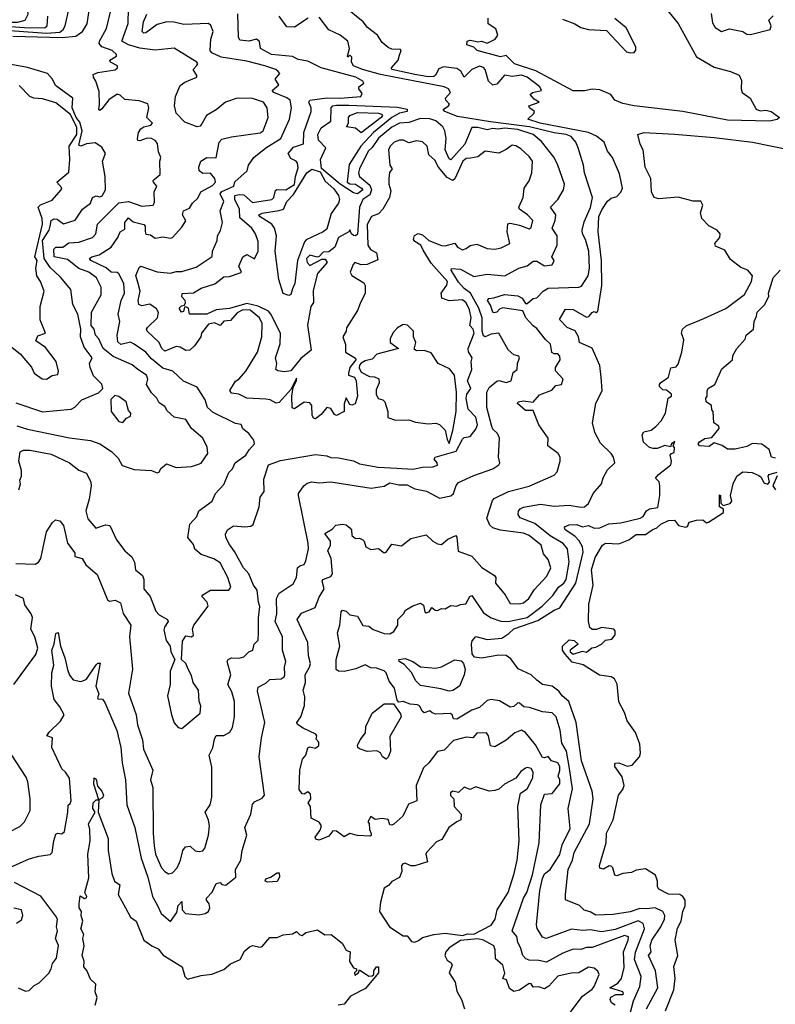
# Model space of a CAD drawing. Extents: x 1995148 to 2088947, y 769131 to 906009.
# Tile 58 of 256: x 2025415 to 2029375, y 780669 to 785827. Entities that reach past the tile are written whole.
import ezdxf

# ---------------------------------------------------------------- set-up
doc = ezdxf.new("R2010")
doc.units = 0

msp = doc.modelspace()

# ---------------------------------------------------------------- linework, layer by layer
at = {"layer": '0CON05XD'}
for points in [[(2025285, 785813.6), (2025405, 785814.1), (2025444.2, 785825), (2025458.9, 785855), (2025448.1, 785955), (2025387.8, 785995), (2025255, 786036.3), (2025215.2, 786035.2), (2025105, 786015.3), (2025048.6, 785931.4), (2025014.2, 785905.8), (2024995, 785881.4), (2024955, 785870), (2024923.9, 785873.9), (2024904.6, 785884.6), (2024885, 785912.5), (2024875, 785910.8), (2024865, 785896.2), (2024859.5, 785865), (2024865, 785850.5), (2024885, 785843.4), (2024955, 785847.5), (2025050.3, 785830.3), (2025285, 785813.6)], [(2028715, 785991.1), (2028865, 785806.1), (2028962.6, 785632.6), (2029025, 785594.7), (2029055, 785577.4), (2029140.8, 785555), (2029185.9, 785535.9), (2029197.8, 785507.8), (2029195.5, 785465), (2029201.1, 785445), (2029242.5, 785415), (2029275, 785357.5), (2029295, 785349.2), (2029325, 785352.5), (2029352.5, 785345), (2029397.5, 785315), (2029385, 785303.8), (2029345, 785296)], [(2025122, 785788), (2025554.6, 785755.4), (2025625, 785762), (2025642.5, 785775), (2025653.3, 785795), (2025675.4, 785895)], [(2025378.8, 785741.2), (2025636.9, 785733.1), (2025708.8, 785741.2), (2025744.4, 785765), (2025768.5, 785805), (2025779.5, 785875)], [(2025399.8, 783699.8), (2025455, 783682.2), (2025675, 783637.1), (2025785, 783622), (2025835, 783605.8), (2025896.7, 783565), (2025930.5, 783530.5), (2025951.2, 783491.2), (2026015, 783471.2), (2026105, 783466.2), (2026135, 783453.8), (2026145, 783457.5), (2026154.3, 783475.7), (2026185, 783500), (2026235, 783481.4), (2026315, 783486.2), (2026351.7, 783498.3), (2026365.9, 783504.1), (2026401.2, 783555), (2026397.3, 783587.3), (2026373.8, 783635), (2026315.6, 783685.6), (2026285, 783733.3), (2026224.4, 783744.4), (2026187.3, 783777.3), (2026175, 783800), (2026145, 783820), (2026133.8, 783843.8), (2026105, 783871.5), (2026079.2, 783915), (2026086.2, 783943.8), (2026080, 783965), (2026034.3, 783994.3), (2026005, 784018.9), (2025905, 784062.6), (2025851.9, 784105), (2025830, 784155), (2025812.9, 784175), (2025805.8, 784205), (2025790, 784225), (2025790.8, 784295), (2025842.5, 784385), (2025841.4, 784425), (2025817.3, 784475), (2025776.9, 784505), (2025725, 784522.9), (2025665, 784571.3), (2025596.2, 784585), (2025593.1, 784625), (2025605, 784635.4), (2025640, 784635), (2025672.8, 784657.2), (2025725, 784660.8), (2025795.8, 784685), (2025813.1, 784705), (2025822.1, 784755), (2025935, 784867.1), (2025985, 784874.6), (2026055, 784849.6), (2026114.4, 784855.6), (2026121.2, 784868.8), (2026119.6, 784925), (2026134, 784955), (2026116.7, 784975), (2026114, 784985), (2026119.7, 784990.3), (2026150.6, 785015), (2026148.5, 785085), (2026154.6, 785105), (2026141.8, 785135), (2026137.8, 785177.8), (2026125, 785194.4), (2026105, 785204.5), (2026083.6, 785206.4), (2026045, 785192), (2026034, 785194), (2026032, 785202), (2026037.1, 785235), (2026049.2, 785255), (2026065, 785265.6), (2026102.5, 785275), (2026110, 785285), (2026081.4, 785315), (2026091.9, 785365), (2026085.8, 785385.8), (2026041.7, 785401.7), (2025965, 785408.8), (2025940.9, 785430.9), (2025925, 785435.7), (2025882.4, 785407.6), (2025845, 785359.2), (2025835, 785350.8), (2025828.8, 785355), (2025833.6, 785385), (2025830.7, 785450.7), (2025814.2, 785505), (2025800.8, 785525), (2025800, 785540), (2025825, 785550.6), (2025915, 785564.2), (2025927.5, 785575), (2025927.5, 785585), (2025890, 785605), (2025887.5, 785615), (2025922.5, 785635), (2025922.5, 785645), (2025898.8, 785665), (2025844.6, 785684.6), (2025831.9, 785701.9), (2025833.1, 785715), (2025870.2, 785779.8), (2025892.2, 785875)], [(2026073.2, 784716.8), (2026075, 784703.3), (2026099.5, 784699.5), (2026125, 784682), (2026165, 784690), (2026205, 784682.5), (2026215, 784686.2), (2026265, 784740), (2026285, 784772.5), (2026268.1, 784805), (2026273.1, 784825), (2026305, 784838.8), (2026319.6, 784865), (2026348.9, 784891.1), (2026364.2, 784925.8), (2026425, 784958), (2026440.8, 784975), (2026438.2, 784995), (2026415, 785022.9), (2026375, 785021.2), (2026355.8, 785035.8), (2026353.3, 785055), (2026363.6, 785086.4), (2026395, 785105.5), (2026445, 785102.5), (2026459.3, 785185), (2026475, 785200), (2026525, 785213.2), (2026675, 785233.9), (2026690.5, 785245), (2026717.5, 785315), (2026711.9, 785365), (2026692.5, 785395), (2026635, 785413.1), (2026555, 785415.7), (2026492.5, 785395), (2026443.8, 785355), (2026393.8, 785325), (2026371.2, 785285), (2026361.2, 785268.8), (2026345, 785266), (2026280.3, 785290.3), (2026235, 785337.5), (2026225.6, 785375), (2026231.2, 785425), (2026255, 785482.5), (2026280, 785500), (2026343.3, 785525), (2026343.3, 785535), (2026323.3, 785565), (2026343.6, 785586.4), (2026347.5, 785595), (2026343.3, 785605), (2026225, 785677.5), (2026125, 785666.9), (2026045, 785676.7), (2025985.6, 785695), (2025950, 785715), (2025982.8, 785807.2), (2025984.4, 785885)], [(2027391.7, 783478.3), (2027475, 783471.6), (2027525, 783482.1), (2027580, 783485), (2027605, 783493.3), (2027603.3, 783505), (2027587.5, 783525), (2027592.5, 783535), (2027702.7, 783567.3), (2027735, 783630), (2027745, 783638.8), (2027775, 783643.3), (2027805, 783681.2), (2027813.5, 783705), (2027805.5, 783745), (2027765, 783787.5), (2027754.8, 783845), (2027757.3, 783865), (2027779.5, 783895), (2027762.5, 783935), (2027784.7, 783995), (2027780.5, 784035), (2027785.8, 784055.8), (2027767.3, 784087.3), (2027766, 784105), (2027796.1, 784185), (2027790.7, 784205), (2027773.1, 784225), (2027780.8, 784265), (2027772.9, 784307.1), (2027755, 784343.3), (2027735, 784359.1), (2027665, 784354), (2027627.7, 784367.7), (2027623.1, 784395), (2027653.4, 784436.6), (2027656.7, 784455), (2027571.9, 784551.9), (2027529.7, 784620.3), (2027516.2, 784646.2), (2027485, 784664.4), (2027479.5, 784675), (2027483.8, 784696.2), (2027502.4, 784707.6), (2027525, 784700), (2027559.5, 784669.5), (2027625, 784643.6), (2027645, 784641.9), (2027695, 784655.6), (2027710, 784635), (2027735, 784621.8), (2027755, 784627.7), (2027775.3, 784644.7), (2027810.9, 784650.9), (2027865, 784628), (2027904.5, 784624.5), (2027938.3, 784631.7), (2027984.2, 784655), (2027970, 784715), (2027973.1, 784756.9), (2027985, 784760.8), (2028035, 784750.8), (2028085, 784730.8), (2028095, 784738.8), (2028104, 784775), (2028075.8, 784805), (2028033.9, 784833.9), (2028030.5, 784845), (2028053.2, 784895), (2028058.9, 784945), (2028085, 784982), (2028099.1, 785025), (2028102.2, 785085), (2028085, 785109.2), (2028040.6, 785150.6), (2028015, 785166), (2027995, 785170), (2027965, 785146), (2027925, 785127.1), (2027855, 785138), (2027815, 785108.1), (2027777.7, 785102.2), (2027755, 785099), (2027737.1, 785085), (2027695, 784993.3), (2027685, 784984), (2027655, 784999.6), (2027609.8, 785055), (2027591.2, 785091.2), (2027559.4, 785119.4), (2027550.6, 785165), (2027526.6, 785186.6), (2027495, 785192.2), (2027455, 785182), (2027425.4, 785195.4), (2027405, 785195.3), (2027377.5, 785185), (2027355.7, 785165), (2027347.5, 785145), (2027353.8, 785063.8), (2027367.5, 785045), (2027353.6, 785026.4), (2027348.6, 784995), (2027349.4, 784965), (2027359.4, 784929.4), (2027353.6, 784895), (2027317.5, 784835), (2027295, 784810), (2027258.8, 784795), (2027236.3, 784753.7), (2027240, 784645), (2027253.2, 784623.2), (2027284, 784605), (2027291.7, 784568.3), (2027235.7, 784544.3), (2027205, 784542.5), (2027170.8, 784555), (2027161.6, 784545), (2027147.5, 784505), (2027155, 784487.1), (2027217.5, 784447.5), (2027224.5, 784434.5), (2027224.6, 784395), (2027199.4, 784340.6), (2027185, 784304.2), (2027127.5, 784212.5), (2027126, 784195), (2027108.8, 784165), (2027123.1, 784125), (2027122, 784085), (2027174.6, 784054.6), (2027175.7, 784045), (2027145.3, 784005), (2027137.3, 783975), (2027138.8, 783965), (2027169.7, 783955), (2027179, 783935), (2027185.6, 783854.4), (2027172.2, 783815), (2027155, 783807.3), (2027145, 783811.4), (2027125, 783846.7), (2027115.7, 783815), (2027115.6, 783774.4), (2027075, 783754.3), (2027065, 783758.9), (2027045, 783789.5), (2027025, 783795.6), (2026995, 783758.1), (2026965, 783736.2), (2026955, 783738.8), (2026948.1, 783755), (2026945.4, 783805), (2026935, 783819.1), (2026905, 783823.1), (2026855, 783788), (2026843.3, 783793.3), (2026841.5, 783855), (2026848.8, 783901.2), (2026866.2, 783935), (2026865, 783948.8), (2026838.3, 783891.7), (2026775, 783820.8), (2026758.8, 783818.8), (2026727.5, 783835), (2026705, 783838.6), (2026605, 783844.5), (2026563.3, 783865), (2026525, 783870), (2026516.6, 783885), (2026545, 783933.1), (2026565, 783945.8), (2026600, 783985), (2026661.9, 784085), (2026684.3, 784165.7), (2026685.4, 784235), (2026671.5, 784265), (2026623.5, 784305), (2026585, 784306.6), (2026555, 784290.4), (2026519.7, 784250.3), (2026485, 784247.1), (2026465, 784225.4), (2026435, 784239.7), (2026405, 784231.7), (2026367.5, 784185), (2026363.3, 784165), (2026331.1, 784118.9), (2026306.7, 784095), (2026285, 784094.4), (2026255, 784112.2), (2026235.6, 784114.4), (2026175, 784090.4), (2026158.9, 784105), (2026146.3, 784136.3), (2026082, 784195), (2026078.8, 784205), (2026083.8, 784215), (2026137.5, 784265), (2026142.4, 784292.4), (2026131.5, 784311.5), (2026097.1, 784337.1), (2026055, 784327.9), (2026038.6, 784335), (2026035.5, 784355), (2026045.5, 784405), (2026035.4, 784445.4), (2026023.1, 784486.9), (2026041.2, 784528.8), (2026050, 784535), (2026135, 784505.5), (2026205, 784499.2), (2026235, 784508.2), (2026265, 784506.9), (2026339.7, 784530.3), (2026423.6, 784586.4), (2026426, 784615), (2026450.5, 784669.5), (2026452, 784695), (2026467.3, 784722.7), (2026477.5, 784765), (2026464.6, 784825), (2026484.5, 784875), (2026466.2, 784915), (2026475, 784926.4), (2026537.5, 784955), (2026542.9, 784977.1), (2026607.5, 785035), (2026614, 785065), (2026641.5, 785105), (2026705, 785155.4), (2026783.5, 785205), (2026829.1, 785305), (2026840, 785365), (2026831.9, 785405), (2026815, 785418.2), (2026746.7, 785445), (2026737.5, 785455), (2026772.5, 785485), (2026753.3, 785515), (2026777.5, 785545), (2026770, 785555), (2026756.7, 785565), (2026698.8, 785585), (2026605, 785608.6), (2026471.1, 785631.1), (2026422.4, 785652.4), (2026413.6, 785665), (2026415.7, 785724.3), (2026428.1, 785765), (2026416.4, 785796.4), (2026405, 785806), (2026275, 785801.4), (2026224.5, 785814.5), (2026185.4, 785815.4), (2026135, 785800.8), (2026075, 785758.1), (2026065, 785756), (2026056, 785765), (2026064.2, 785815), (2026080.8, 785855)], [(2027776.5, 784395), (2027745, 784418.4), (2027715, 784451.8), (2027676, 784515), (2027677, 784523), (2027725, 784519.6), (2027795, 784481.2), (2027865, 784494.1), (2027957.5, 784485), (2028030, 784525), (2028075, 784538.1), (2028105, 784561.4), (2028125, 784562), (2028165, 784537.5), (2028205, 784542), (2028216.7, 784565), (2028203.3, 784585), (2028232, 784645), (2028231.5, 784695), (2028205.7, 784735), (2028221.4, 784775), (2028223.8, 784805), (2028196.7, 784845), (2028235.5, 784884.5), (2028264.3, 784935.7), (2028270, 784965), (2028235.6, 785065), (2028215.5, 785105.5), (2028148.9, 785188.9), (2028105, 785225.3), (2028025, 785251), (2027955, 785257.6), (2027923.2, 785253.2), (2027895, 785256.5), (2027865, 785250), (2027815, 785262.2), (2027785, 785261.1), (2027747.9, 785175), (2027675, 785093.3), (2027665, 785098), (2027644.5, 785145), (2027650, 785205), (2027643.3, 785245), (2027633.1, 785265), (2027596.4, 785296.3), (2027565, 785307.2), (2027515, 785309.1), (2027455, 785288.2), (2027405, 785285.4), (2027365, 785263.8), (2027295, 785206.2), (2027262.4, 785157.6), (2027241.4, 785138.6), (2027194.8, 785045.2), (2027190.8, 785025), (2027195.8, 785005.8), (2027249.4, 784959.4), (2027258.7, 784935), (2027250.3, 784909.7), (2027213, 784885), (2027195.2, 784845), (2027185, 784704), (2027175, 784693.8), (2027165, 784696.7), (2027153.3, 784705), (2027145, 784726.7), (2027140, 784715), (2027086, 784685), (2027065.8, 784635), (2027035, 784610), (2027005, 784608.8), (2026985, 784586.7), (2026975, 784583.3), (2026935, 784593.3), (2026918.7, 784575), (2026920.7, 784555), (2026935, 784538.6), (2026998.3, 784571.7), (2027015, 784572.5), (2027026.7, 784555), (2026975, 784496.7), (2026952, 784408), (2026954, 784345), (2026940.8, 784325), (2026923.6, 784226.4), (2026943.1, 784095), (2026888.1, 784051.9), (2026835, 783987.8), (2026802.1, 783982.1), (2026767.5, 783987.5), (2026756.7, 783995), (2026762.1, 784025), (2026755.4, 784055), (2026780.7, 784129.3), (2026781.6, 784185), (2026731.8, 784285), (2026719.2, 784299.2), (2026665, 784325.3), (2026605, 784339.7), (2026515, 784313.3), (2026445, 784307.3), (2026395.4, 784284.6), (2026304.1, 784284.1), (2026298.8, 784315), (2026285, 784323.3), (2026278.3, 784321.7), (2026272.5, 784297.5), (2026262.5, 784295), (2026251.2, 784315), (2026262, 784328), (2026279.3, 784330.7), (2026283.8, 784345), (2026282, 784355), (2026264.2, 784374.2), (2026267, 784393), (2026325, 784396.5), (2026365, 784420), (2026436.9, 784443.1), (2026485, 784480.5), (2026515, 784481.3), (2026569.5, 784500.5), (2026576.7, 784505), (2026562.5, 784535), (2026584.8, 784585.2), (2026606, 784596), (2026645.6, 784574.4), (2026664.2, 784615), (2026664.3, 784665), (2026651.1, 784705), (2026631.4, 784735), (2026568.2, 784788.2), (2026567.3, 784835), (2026541.4, 784885), (2026542.5, 784905), (2026565, 784911.1), (2026588.6, 784908.6), (2026635, 784869), (2026735.4, 784884.6), (2026746.4, 784895), (2026755, 784931.2), (2026762.1, 784937.9), (2026810, 784935), (2026855, 784962.9), (2026859.5, 785005), (2026875, 785050), (2026870.8, 785075), (2026863.8, 785085), (2026835, 785100), (2026821.2, 785125), (2026850.5, 785159.5), (2026903, 785177), (2026903.8, 785235), (2026942.5, 785345), (2026942.5, 785365), (2026930, 785395), (2026935.4, 785404.6), (2027025, 785417), (2027095, 785415.3), (2027202.5, 785425), (2027209.3, 785439.3), (2027192.5, 785465), (2027192.5, 785475), (2027217.5, 785495), (2027213.3, 785505), (2027176.2, 785525), (2026995.3, 785575.3), (2026925, 785609.2), (2026875, 785618.1), (2026845, 785634.3), (2026735, 785644.3), (2026676.7, 785675), (2026671.7, 785711.7), (2026655, 785723.8), (2026615, 785714.3), (2026569.3, 785719.3), (2026561.2, 785735), (2026557.6, 785857.6)], [(2027073.1, 782443.1), (2027073.1, 782475), (2027092.1, 782545), (2027079.6, 782615), (2027092.2, 782655), (2027100, 782725), (2027106.9, 782733.1), (2027125, 782728.9), (2027145, 782710), (2027185, 782702.5), (2027213.6, 782653.6), (2027245, 782650.8), (2027266.7, 782633.3), (2027325, 782610.8), (2027355, 782610), (2027375, 782622.5), (2027396.7, 782655), (2027396.7, 782685), (2027426.2, 782713.8), (2027436.1, 782733.9), (2027475, 782756.7), (2027515, 782770), (2027530.7, 782760.7), (2027537.5, 782725), (2027545, 782720), (2027560, 782725), (2027575, 782747.5), (2027593, 782733), (2027605, 782732.5), (2027625, 782742.5), (2027645, 782741.2), (2027675, 782758.6), (2027705, 782754.2), (2027725, 782764), (2027753.2, 782766.8), (2027774.5, 782805), (2027785, 782810.6), (2027845, 782720), (2027885, 782694.4), (2027937, 782677), (2027975, 782674.2), (2028073.8, 782695), (2028152.9, 782755), (2028208.8, 782811.2), (2028238.2, 782855), (2028266.4, 782875), (2028278.4, 782895), (2028294.6, 782984.6), (2028285.5, 783055), (2028262.9, 783082.9), (2028195, 783123.2), (2028115, 783187.2), (2028037, 783217), (2028028, 783235), (2028028.3, 783251.7), (2028038, 783265), (2028055, 783272.5), (2028145, 783288.4), (2028215, 783279.1), (2028295, 783283.6), (2028355, 783272.5), (2028375, 783275.6), (2028396.6, 783293.4), (2028421.1, 783345), (2028464.6, 783395.4), (2028472.5, 783427.5), (2028495, 783469.2), (2028533.3, 783505), (2028526.2, 783535), (2028514.2, 783555), (2028458.3, 783608.3), (2028428.8, 783665), (2028417.5, 783715), (2028433.7, 783816.3), (2028468.2, 783885), (2028462.9, 783955), (2028456, 784015), (2028415, 784106.7), (2028348, 784135), (2028343.5, 784165), (2028326.6, 784196.6), (2028284.7, 784214.7), (2028244.1, 784255.9), (2028275, 784310.8), (2028315, 784308.9), (2028385, 784268.6), (2028397.8, 784272.2), (2028415, 784293.3), (2028425, 784297.5), (2028436.4, 784293.6), (2028445, 784300), (2028466.4, 784435), (2028464.2, 784565), (2028446.8, 784715), (2028450.2, 784795), (2028465, 784831.1), (2028495, 784875.7), (2028515, 784892), (2028545, 784900), (2028566.1, 784923.9), (2028573.8, 784945), (2028558.8, 785018.8), (2028521.2, 785105), (2028495, 785137.5), (2028478, 785185), (2028437.4, 785217.4), (2028395.7, 785235), (2028142, 785285), (2028077.5, 785305), (2028110, 785335), (2028112.5, 785345), (2028086.7, 785365), (2028083.3, 785375), (2028136.7, 785395), (2028110.8, 785410.8), (2028090, 785435), (2028102.5, 785445), (2028149.2, 785455), (2028141.1, 785475), (2028075, 785526.4), (2028044.8, 785535.2), (2027995, 785529.8), (2027955, 785535.4), (2027915, 785488.8), (2027895, 785482.9), (2027871.8, 785505), (2027853.8, 785565), (2027845, 785575.4), (2027825, 785582.9), (2027783.9, 785566.1), (2027745, 785526.2), (2027727.1, 785557.1), (2027705, 785570.9), (2027635, 785580.3), (2027611.4, 785568.7), (2027594.8, 785535.2), (2027585, 785529.5), (2027555, 785527.8), (2027485, 785538.9), (2027365.7, 785565), (2027363.1, 785575), (2027397.7, 785615), (2027405, 785641.2), (2027413.8, 785665), (2027409.7, 785669.7), (2027365, 785673.1), (2027345, 785681.5), (2027315, 785706.7), (2027290.5, 785745), (2027238.1, 785785), (2027215, 785815.6), (2027115.8, 785895)], [(2029038.9, 785858.9), (2029045, 785810), (2029060, 785785), (2029092.5, 785765), (2029135, 785778), (2029204.1, 785764.1), (2029225, 785751.2), (2029245, 785748.8), (2029347.5, 785775), (2029352.5, 785795), (2029341.2, 785825), (2029363.3, 785846.7)], [(2024697.8, 785827.8), (2024725, 785793.8), (2024742.2, 785817.8), (2024765, 785824.1), (2025125, 785808.1), (2025465, 785783.3), (2025548, 785785), (2025558.8, 785795), (2025562.7, 785845)], [(2026926.7, 785835), (2026855, 785788.1), (2026815, 785790), (2026774.6, 785844.6)], [(2028535.8, 780665), (2028516.4, 780676.4), (2028509.2, 780695), (2028512.7, 780707.3), (2028539.2, 780720.8), (2028575, 780720), (2028580, 780725), (2028576.2, 780735), (2028507.5, 780755), (2028550, 780780), (2028568.2, 780805), (2028582.1, 780862.1), (2028579.2, 780945), (2028604.4, 781005), (2028605, 781022.5), (2028585, 781029.1), (2028415, 780966.5), (2028385, 780967.5), (2028355, 780956.9), (2028315, 780958.6), (2028261.9, 780938.1), (2028175, 780890), (2028135, 780899.1), (2028085, 780900.6), (2028067.6, 780907.6), (2028052.2, 780925), (2028041.8, 780961.8), (2028025.7, 780995), (2028019.5, 781025), (2027995.6, 781055), (2028054.7, 781225.3), (2028073.3, 781255), (2028102.4, 781347.6), (2028136.9, 781515), (2028145.6, 781715), (2028165, 781770), (2028205, 781773.3), (2028245.7, 781824.3), (2028245.4, 781845), (2028236.7, 781865), (2028246.1, 781893.9), (2028244.7, 781915), (2028235, 781934.3), (2028202.5, 781945), (2028185, 781967.5), (2028165, 781960), (2028155, 781962.5), (2028117.7, 782027.7), (2028065, 782092.5), (2028045, 782104.6), (2028009, 782091), (2027965, 782053.1), (2027905, 782018.6), (2027882.9, 782022.9), (2027872, 782075), (2027861.2, 782091.2), (2027811.2, 782088.8), (2027790, 782065), (2027755, 782068.8), (2027728.3, 782061.7), (2027688.6, 782051.4), (2027638.9, 782001.1), (2027605, 781993.3), (2027559.4, 781935), (2027531.1, 781908.9), (2027491.8, 781815), (2027496.2, 781735), (2027452.7, 781717.3), (2027422.5, 781655), (2027375, 781613.8), (2027365, 781607.5), (2027355, 781610), (2027345, 781636.7), (2027315, 781642), (2027277.5, 781637.5), (2027255, 781652.5), (2027240, 781625), (2027247, 781617), (2027247.5, 781585), (2027256.7, 781563.3), (2027256.7, 781553.3), (2027250, 781550), (2027185, 781552.9), (2027145, 781563.3), (2027115, 781547.5), (2027075.7, 781575.7), (2027055, 781578), (2027035, 781550), (2026985, 781528.8), (2026967.5, 781535), (2026962.5, 781545), (2026989.2, 781580.8), (2026996.2, 781605), (2026985, 781623.3), (2026942.5, 781645), (2026938, 781705), (2026926.7, 781725), (2026940.8, 781745), (2026939.4, 781769.4), (2026925, 781782.5), (2026905, 781770), (2026895, 781772.5), (2026880, 781795), (2026883.3, 781895), (2026896.4, 781953.6), (2026913.8, 781975), (2026925, 782013.3), (2026935, 782017.5), (2026965, 782011.9), (2026982.2, 782025), (2026983.2, 782043.2), (2026968.3, 782058.3), (2026972.5, 782075), (2026967.5, 782085), (2026901.2, 782115), (2026871.2, 782135), (2026868, 782145), (2026888, 782175), (2026906.9, 782235), (2026909.7, 782279.7), (2026900, 782315), (2026912.9, 782355), (2026910.8, 782395), (2026934, 782435), (2026938, 782455), (2026928.1, 782495), (2026924.4, 782565), (2026868.8, 782685), (2026891.1, 782718.9), (2026963, 782747), (2026985, 782802.5), (2027010, 782845), (2027000, 782885), (2027002.9, 782895), (2027045, 782910), (2027054.2, 782925), (2027046.9, 783005), (2027029.2, 783045), (2027043.3, 783075), (2027044.4, 783095), (2027013.3, 783135), (2027052, 783158), (2027071.7, 783178.3), (2027106.4, 783183.6), (2027125, 783180), (2027145.6, 783165.6), (2027153.8, 783155), (2027156.2, 783125), (2027175, 783110), (2027195, 783110.8), (2027212.3, 783102.3), (2027220, 783095), (2027228.8, 783065), (2027255, 783052.5), (2027295, 783056.2), (2027325, 783033.3), (2027335, 783037.5), (2027365, 783080), (2027415, 783070), (2027425, 783077.5), (2027465, 783110), (2027545, 783128), (2027580, 783095), (2027605, 783081.2), (2027625, 783078), (2027658, 783105), (2027700, 783125), (2027705.8, 783115.8), (2027712.9, 783042.9), (2027785, 783016.2), (2027837.6, 782957.6), (2027903.8, 782915), (2027910, 782905), (2027908.8, 782875), (2027959.2, 782815), (2027985, 782768.1), (2028035, 782766.5), (2028055, 782773.1), (2028083.1, 782795), (2028110.3, 782839.7), (2028177.8, 782912.2), (2028198.1, 782955), (2028185, 783000), (2028159.7, 783029.7), (2028147.5, 783075), (2028084.2, 783125), (2028055, 783137.7), (2027932.1, 783152.1), (2027895, 783165.8), (2027878.7, 783178.7), (2027862.9, 783215), (2027892.5, 783307.5), (2027902, 783318), (2027975.8, 783355.8), (2028085, 783382.5), (2028215, 783441.2), (2028231.7, 783458.3), (2028246.7, 783515), (2028246.7, 783535), (2028237.5, 783555), (2028182.5, 783595), (2028184.2, 783635), (2028135.4, 783705.4), (2028105, 783780), (2028065, 783780), (2028024, 783816), (2028026.7, 783825), (2028055, 783830), (2028105, 783822.5), (2028139.1, 783860.9), (2028204.2, 783885.8), (2028225, 783910), (2028255, 783916.7), (2028263.3, 783943.3), (2028223, 783987), (2028222.5, 784005), (2028247.5, 784045), (2028246, 784065), (2028235, 784076.2), (2028215, 784076.2), (2028203.2, 784083.2), (2028197.1, 784127.1), (2028170.9, 784150.9), (2028125, 784210), (2028105, 784222.5), (2028066.7, 784265), (2028052, 784302), (2027945, 784316.6), (2027929.1, 784310.9), (2027915, 784294.6), (2027901.5, 784291.5), (2027894.5, 784295), (2027882, 784332), (2027866, 784355), (2027874.2, 784365.8), (2027899.7, 784369.7), (2027955, 784387.9), (2028025, 784380), (2028047.5, 784367.5), (2028065, 784340), (2028075, 784340), (2028105, 784366.2), (2028125, 784370), (2028157.5, 784405), (2028185, 784420.9), (2028345, 784426), (2028358.3, 784431.7), (2028394, 784485), (2028400.8, 784525), (2028397.8, 784615), (2028380.4, 784675), (2028364.6, 784705), (2028362.9, 784725), (2028372.3, 784767.7), (2028406.4, 784843.6), (2028416.7, 784895), (2028374.6, 785024.6), (2028370, 785065), (2028340.8, 785155), (2028329.2, 785185), (2028304.2, 785215), (2028278.8, 785225), (2028215, 785234.2), (2028087.1, 785265), (2027882.5, 785292.5), (2027709.1, 785319.1), (2027643.3, 785345), (2027633.9, 785356.1), (2027662.5, 785375), (2027667.5, 785385), (2027647.5, 785405), (2027646.7, 785415), (2027672.5, 785445), (2027662.5, 785465), (2027640, 785475), (2027305, 785539), (2027212, 785565), (2027165, 785584.5), (2027154, 785605), (2027155, 785630), (2027145, 785640), (2027135, 785630), (2027133.3, 785635), (2027143.3, 785675), (2027133.8, 785715), (2027095, 785745.8), (2027035, 785773.3), (2026985, 785840)], [(2029345, 785296), (2029125, 785301.2), (2028890, 785345), (2028635.8, 785375.8), (2028575, 785388.5), (2028534.6, 785404.6), (2028513.1, 785435), (2028455, 785459.3), (2028415, 785462.3), (2028375, 785453.8), (2028315, 785454), (2028119.2, 785559.2), (2028008.8, 785595), (2027965, 785638.8), (2027935, 785632), (2027812.5, 785665), (2027795, 785682.5), (2027757.5, 785695), (2027760, 785715), (2027775, 785720), (2027802.5, 785715), (2027815, 785710), (2027835, 785713.3), (2027865, 785703.3), (2027906.2, 785725), (2027920, 785745), (2027909.3, 785779.3), (2027870, 785805), (2027870, 785835)], [(2028259.3, 785829.3), (2028325, 785804.4), (2028355, 785786.4), (2028395, 785774.6), (2028489.5, 785769.5), (2028595, 785658.9), (2028615, 785652.9), (2028634.6, 785655.4), (2028643.8, 785666.2), (2028643.9, 785685), (2028593.3, 785783.3), (2028533.5, 785833.5)], [(2025395, 783820), (2025535, 783773.5), (2025685, 783787.5), (2025703, 783797), (2025740, 783835), (2025827, 783873), (2025850, 783895), (2025845, 783917.5), (2025801.3, 783961.3), (2025784, 784005), (2025781.2, 784025), (2025793.8, 784055), (2025752.1, 784112.1), (2025733.6, 784165), (2025735.2, 784205), (2025718.9, 784285), (2025694, 784335), (2025682.6, 784412.6), (2025628.9, 784478.9), (2025575, 784528.5), (2025542.9, 784575), (2025535, 784670.8), (2025568.9, 784725), (2025574.5, 784744.5), (2025579.2, 784775), (2025595, 784784.3), (2025611.3, 784781.3), (2025645, 784758.1), (2025705, 784775.8), (2025744.3, 784835), (2025786.4, 784865), (2025795.6, 784895), (2025815, 784904.5), (2025835, 784898.6), (2025846.7, 784903.3), (2025863.8, 784935), (2025862.4, 785005), (2025848.7, 785085), (2025864.5, 785125), (2025845, 785158.5), (2025810.8, 785180.8), (2025765, 785175.8), (2025735.9, 785164.1), (2025725, 785170), (2025742.4, 785245), (2025729.8, 785289.8), (2025711.2, 785315), (2025689.2, 785365), (2025692.5, 785415), (2025602.4, 785482.4), (2025586.2, 785515), (2025560, 785545), (2025455.7, 785575.7), (2025350, 785595)], [(2025315, 784158), (2025416.6, 784076.6), (2025475.8, 784005.8), (2025491.2, 783975), (2025532.5, 783945), (2025555, 783944.2), (2025585, 783962.5), (2025615, 783967.5), (2025618, 783985), (2025606.1, 784036.1), (2025549.9, 784109.9), (2025498.8, 784145), (2025509.5, 784170.5), (2025550.8, 784185), (2025522, 784255), (2025522.9, 784325), (2025542.2, 784405), (2025524, 784455), (2025504, 784485), (2025500, 784525), (2025507.1, 784565), (2025493.3, 784585), (2025533.9, 784755), (2025532.5, 784785), (2025510.9, 784845), (2025523.7, 784856.3), (2025585, 784880.8), (2025632, 784935), (2025636.2, 784946.2), (2025610, 784975), (2025672.4, 785027.6), (2025677.6, 785095), (2025674.6, 785165), (2025713.7, 785225), (2025715, 785261.5), (2025680.3, 785330.3), (2025605, 785392), (2025535, 785411.6), (2025488.8, 785415), (2025467.1, 785425), (2025412.5, 785482.5)], [(2027185, 784913.9), (2027165, 784920), (2027094.3, 784964.3), (2026996.4, 785046.4), (2026991.1, 785095), (2027018.7, 785155), (2026981.5, 785195), (2026976.5, 785225), (2026995, 785260), (2027045.5, 785295), (2027046.4, 785365), (2027055.7, 785375), (2027075, 785379.6), (2027139.2, 785379.2), (2027395, 785368.5), (2027445, 785357.5), (2027445.8, 785345), (2027405, 785337.9), (2027364.9, 785315.1), (2027268.7, 785235), (2027203.1, 785165), (2027141, 785069), (2027130.5, 784975), (2027145, 784966.4), (2027175, 784965.3), (2027205.5, 784945), (2027213.1, 784935), (2027185, 784913.9)], [(2027205, 785233.3), (2027175, 785258.8), (2027127.5, 785265), (2027138.8, 785285), (2027138, 785315), (2027144.2, 785325), (2027185, 785340), (2027295, 785336.7), (2027311.3, 785331.3), (2027315.5, 785325), (2027308.5, 785315), (2027205, 785233.3)], [(2029000.7, 784260.7), (2029115, 784313.8), (2029212.7, 784387.3), (2029250, 784455), (2029255.8, 784485), (2029230, 784515), (2029195, 784529.2), (2029140.4, 784570.4), (2029109.6, 784619.6), (2029060.8, 784640.8), (2029057.2, 784655), (2029084.3, 784685), (2029085.4, 784705), (2029070, 784725), (2029027.2, 784747.2), (2028989.1, 784785), (2028982.2, 784815), (2028994.4, 784855), (2028985, 784876.4), (2028945, 784875.5), (2028865, 784896.7), (2028765, 784887.5), (2028740, 784895), (2028725.8, 784925), (2028722.9, 784995), (2028692.2, 785055), (2028681.6, 785145), (2028666.3, 785175), (2028654.2, 785225), (2028685, 785236.4), (2028846.7, 785226.7), (2029055, 785210), (2029255, 785185.7), (2029453.3, 785145)], [(2026825, 784381.2), (2026795, 784393.3), (2026772.7, 784465), (2026753.4, 784615), (2026761.2, 784695), (2026749.5, 784735), (2026735.7, 784755.7), (2026675, 784793.8), (2026668, 784805), (2026685, 784813.5), (2026775, 784826.4), (2026796.9, 784835), (2026815, 784874.2), (2026849.6, 784910.4), (2026919, 785025), (2026945, 785043.8), (2026989.5, 785029.5), (2027015, 784981.1), (2027061.2, 784941.2), (2027086.4, 784906.4), (2027090.5, 784885), (2027086, 784865), (2027047.7, 784812.3), (2027025, 784730), (2027004.7, 784715), (2026916, 784674), (2026907.4, 784662.6), (2026870, 784565), (2026856.4, 784445), (2026845, 784417.5), (2026835, 784386.7), (2026825, 784381.2)], [(2025410.6, 783365), (2025418.8, 783395), (2025416.2, 783415), (2025423.9, 783436.1), (2025423.8, 783465), (2025410, 783515), (2025417, 783563), (2025435, 783571.2), (2025467.3, 783572.7), (2025580.3, 783550.3), (2025676.4, 783506.4), (2025725, 783468), (2025765, 783452), (2025787.5, 783405), (2025788.6, 783385), (2025778.6, 783315), (2025761.5, 783255), (2025772.5, 783212.5), (2025813.8, 783163.8), (2025865, 783180), (2025887.3, 783177.3), (2025921.7, 783101.7), (2025966, 783045), (2026002.6, 783012.6), (2026015.6, 782985), (2026021.2, 782945), (2026058.8, 782915), (2026066, 782895), (2026066.2, 782845), (2026098, 782805), (2026128.8, 782728.8), (2026145, 782710), (2026190, 782685), (2026193.3, 782675), (2026173.3, 782645), (2026170.7, 782630.7), (2026182.5, 782575), (2026202.5, 782545), (2026206.7, 782515), (2026227.5, 782475), (2026204, 782415), (2026203.8, 782345), (2026190, 782285), (2026210, 782185), (2026224.1, 782144.1), (2026245, 782120), (2026265, 782113.3), (2026361.2, 782195), (2026363.6, 782233.6), (2026356, 782255), (2026351.9, 782315), (2026324, 782355), (2026315, 782392.5), (2026298.8, 782421.2), (2026286.2, 782455), (2026262.5, 782475), (2026268.3, 782571.7), (2026285, 782600), (2026315, 782593.8), (2026325, 782602.5), (2026320, 782635), (2026326.7, 782655), (2026402.5, 782755), (2026396.7, 782775), (2026370, 782805), (2026373.8, 782815), (2026415, 782838.8), (2026511.2, 782838.8), (2026520.8, 782855), (2026505.5, 782905.5), (2026465, 782981.2), (2026432.7, 783002.7), (2026365.8, 783025.8), (2026332.7, 783052.7), (2026325, 783077.5), (2026296.7, 783115), (2026306.2, 783185), (2026343.8, 783225), (2026353.8, 783255), (2026422.9, 783305), (2026441.2, 783345), (2026485, 783392.5), (2026511.2, 783455), (2026530, 783475), (2026544, 783505), (2026600.6, 783545), (2026616.6, 783573.4), (2026646, 783605), (2026641.2, 783625), (2026615, 783660), (2026584.4, 783684.4), (2026575, 783705.7), (2026545, 783710.8), (2026428.9, 783768.9), (2026398.8, 783795), (2026386.2, 783835), (2026345, 783902), (2026273.8, 783933.8), (2026218, 783985), (2026165, 784000.6), (2026105, 784050), (2026075.7, 784085), (2026015, 784127.1), (2025995, 784136.9), (2025945, 784126.2), (2025929.6, 784139.6), (2025925.4, 784175), (2025938.9, 784245), (2025931.1, 784285), (2025947.3, 784355), (2025964.7, 784395), (2025959.7, 784445), (2025935, 784495.5), (2025925, 784502.5), (2025894, 784505), (2025867.5, 784527.5), (2025787.5, 784565), (2025780.8, 784575), (2025793.3, 784585), (2025832, 784595), (2025895, 784635.6), (2025928.9, 784685), (2025941.9, 784715), (2025965, 784728.8), (2025965.9, 784765), (2025985, 784788.6), (2026008.7, 784768.7), (2026064.7, 784754.7), (2026072.7, 784745), (2026073.2, 784716.8)], [(2029375, 783529.4), (2029354.6, 783535), (2029342.5, 783575), (2029305, 783603.8), (2029255, 783606.7), (2029225, 783591.2), (2029165, 783577.5), (2029125, 783577.5), (2029097, 783597), (2029055, 783610), (2029028.8, 783591.2), (2028977.5, 783595), (2028970, 783605), (2028976.7, 783615), (2029005, 783632.9), (2029041.7, 783638.3), (2029080, 783685), (2029078.3, 783698.3), (2029052.5, 783715), (2029050, 783775), (2029042.5, 783782.5), (2029040, 783805), (2029012.5, 783825), (2029010, 783845), (2029017.5, 783855), (2029017.5, 783885), (2029025, 783897.5), (2029057.5, 783915), (2029095, 783997.5), (2029150, 784045), (2029153, 784067), (2029172.5, 784105), (2029217.5, 784152.5), (2029222.5, 784175), (2029260, 784205), (2029263.6, 784246.4), (2029277, 784273), (2029280, 784295), (2029320, 784335), (2029341.7, 784378.3), (2029340, 784395), (2029363.3, 784475), (2029400, 784515)], [(2025363.6, 781386.4), (2025465, 781432), (2025515, 781446.2), (2025575, 781453.8), (2025585.6, 781465), (2025593.3, 781525), (2025605, 781560), (2025615, 781566.7), (2025635, 781562.5), (2025648.8, 781575), (2025667.1, 781675), (2025668.3, 781711.7), (2025679.3, 781720.7), (2025684.1, 781735.9), (2025675, 781853.3), (2025655, 781886.2), (2025635, 781902.5), (2025582.5, 782015), (2025587.5, 782065), (2025557.5, 782075), (2025568.8, 782095), (2025628.3, 782151.7), (2025647.5, 782185), (2025625, 782227.5), (2025595.7, 782265.7), (2025582, 782335), (2025582.5, 782405), (2025593.8, 782445), (2025583.2, 782525), (2025596.2, 782555), (2025600.9, 782590.9), (2025605, 782612.5), (2025616.1, 782616.1), (2025628.8, 782545), (2025651.4, 782485), (2025665, 782422.5), (2025675, 782393.3), (2025695, 782368.8), (2025735, 782360), (2025755, 782366.7), (2025765, 782373.3), (2025815, 782446.7), (2025825, 782456.7), (2025836.7, 782456.7), (2025814, 782335), (2025830, 782295), (2025822.5, 782275), (2025825, 782270), (2025848.3, 782268.3), (2025860.7, 782250.7), (2025923.4, 782103.4), (2025945.6, 782015), (2025951.1, 781935), (2025970, 781845), (2025975.7, 781715), (2026018.5, 781595), (2026051.4, 781435), (2026086.7, 781335), (2026111.1, 781235), (2026137.2, 781187.2), (2026155.7, 781145), (2026205, 781102.5), (2026239.1, 781150.9), (2026245, 781187.5), (2026265, 781207.5), (2026265.8, 781165), (2026284.4, 781144.4), (2026355, 781137.5), (2026387.5, 781145), (2026403.8, 781155), (2026410.6, 781175), (2026408.6, 781195), (2026393.3, 781215), (2026393.3, 781225), (2026422.7, 781257.3), (2026445, 781302.5), (2026465, 781307.5), (2026475, 781296.7), (2026495.8, 781294.2), (2026546.7, 781335), (2026545.8, 781375), (2026574, 781425), (2026581.4, 781475), (2026604.4, 781555), (2026594, 781595), (2026626.7, 781665), (2026634.4, 781715.6), (2026645, 781730), (2026685, 781749.2), (2026697.8, 781765), (2026670, 781965), (2026682, 782065), (2026700, 782145), (2026661.2, 782308.8), (2026665, 782330), (2026705, 782352), (2026725, 782370.8), (2026785, 782374.4), (2026801.4, 782385), (2026804.4, 782395), (2026802.5, 782435), (2026809.4, 782465), (2026791.9, 782525), (2026791.4, 782595), (2026753.9, 782675), (2026761.8, 782715), (2026761.1, 782795), (2026775, 782822.9), (2026848.3, 782871.7), (2026865.8, 782905), (2026871.2, 782955), (2026883.1, 782966.9), (2026905, 782972.9), (2026915, 782992.5), (2026927.9, 783055), (2026927.3, 783085), (2026876, 783335), (2026876.7, 783345), (2026904.5, 783385.5), (2026920.9, 783399.1), (2026945, 783406.2), (2026985, 783401.4), (2027045, 783405.7), (2027257, 783373), (2027325, 783384.2), (2027355, 783400.8), (2027401.2, 783391.2), (2027445, 783391.2), (2027465, 783380), (2027485, 783368.8), (2027547.1, 783357.1), (2027615, 783320.6), (2027675, 783331.9), (2027687.8, 783345), (2027702.7, 783387.3), (2027715, 783402.5), (2027795, 783439.1), (2027895, 783474.4), (2027926.7, 783495), (2027931.2, 783505), (2027923.3, 783535), (2027928.7, 783635), (2027919.7, 783659.7), (2027895, 783682.2), (2027889.7, 783695), (2027863.7, 783795), (2027862.1, 783875), (2027875, 783900.9), (2027915, 783934), (2027925, 783936.7), (2027965, 783926.4), (2027990, 783935), (2028001.7, 783978.3), (2028022.5, 783995), (2028023.3, 784025), (2028033.3, 784055), (2028030, 784065), (2028005, 784071.4), (2027975, 784097.1), (2027925.4, 784185.4), (2027885, 784179.4), (2027855, 784165.4), (2027845, 784170), (2027838.1, 784195), (2027838.9, 784265), (2027821.9, 784315), (2027776.5, 784395)], [(2028699.1, 780645), (2028759.1, 780755), (2028747.3, 780845), (2028710, 780925), (2028723.5, 780945), (2028718.7, 780975), (2028727.9, 781005), (2028775.4, 781075), (2028793.3, 781115), (2028795.8, 781135), (2028786.1, 781156.1), (2028745, 781175.4), (2028699.8, 781169.8), (2028665, 781171.6), (2028615, 781153.5), (2028525, 781140), (2028435, 781135.5), (2028405, 781154.4), (2028373.3, 781163.3), (2028347.8, 781187.8), (2028276, 781216), (2028274.4, 781245), (2028289.2, 781375), (2028312.1, 781425), (2028321.5, 781465), (2028401.1, 781615), (2028419.4, 781745), (2028415.6, 781785), (2028358.9, 781945), (2028331.8, 782145), (2028292.2, 782255), (2028257.1, 782285), (2028239.5, 782309.5), (2028205, 782335.5), (2028155, 782344.3), (2028125, 782367.1), (2028095, 782395.4), (2028027.2, 782427.2), (2027988.9, 782478.9), (2027965, 782496.2), (2027925, 782498.4), (2027835, 782482.7), (2027797.5, 782487.5), (2027786.2, 782505), (2027782, 782555), (2027786.1, 782573.9), (2027805, 782596), (2027865, 782580.8), (2027942, 782588), (2027979, 782611), (2028005, 782636.5), (2028129.5, 782680.5), (2028215, 782733.5), (2028245, 782745.6), (2028329.6, 782875), (2028367.3, 783037.3), (2028364.6, 783065), (2028346.9, 783096.9), (2028325, 783122.2), (2028274.3, 783155), (2028270, 783170), (2028295, 783180.6), (2028335, 783181.9), (2028365, 783170.6), (2028395, 783176.9), (2028425, 783163.5), (2028455, 783165.3), (2028503.1, 783186.9), (2028565, 783191.4), (2028666.2, 783215), (2028683.1, 783225), (2028700, 783255), (2028715.8, 783264.2), (2028759.1, 783270.9), (2028768.9, 783335), (2028768.8, 783385), (2028765.6, 783405.6), (2028747.5, 783425), (2028763.3, 783445), (2028827.5, 783495), (2028830, 783515), (2028823.3, 783545), (2028830, 783555), (2028845, 783560), (2028845.7, 783585.7), (2028840, 783595), (2028847.5, 783617.5), (2028830, 783605), (2028825, 783590), (2028796.4, 783596.4), (2028755, 783580.8), (2028735, 783580), (2028715, 783586.2), (2028683.6, 783613.6), (2028677, 783653), (2028685, 783667.1), (2028725, 783677.3), (2028748.9, 783695), (2028777.1, 783725), (2028799.2, 783765), (2028812.5, 783845), (2028830, 783855), (2028830, 783865), (2028805, 783886.7), (2028785, 783887.5), (2028767.5, 783905), (2028767.5, 783915), (2028772.5, 783925), (2028815.8, 783954.2), (2028827, 784003), (2028855, 784008.8), (2028865, 784022.5), (2028885.3, 784085), (2028895, 784150), (2028882.5, 784185), (2028888.1, 784205), (2028907.4, 784222.6), (2029000.7, 784260.7)], [(2027665, 783607.5), (2027685.2, 783675), (2027701.5, 783775), (2027704, 783875), (2027693.7, 783965), (2027667.9, 783997.9), (2027608.1, 784025), (2027571.5, 784081.5), (2027535, 784093.7), (2027495, 784092.5), (2027481.7, 784101.7), (2027490, 784135), (2027478.1, 784165), (2027478.8, 784195), (2027447, 784227), (2027425, 784230), (2027395, 784212.5), (2027372.2, 784187.8), (2027356, 784155), (2027356.2, 784136.2), (2027400, 784105), (2027286, 784075), (2027262.2, 784047.8), (2027225, 784039.4), (2027205, 784028.2), (2027195, 784016.7), (2027193.3, 784003.3), (2027205, 783980.6), (2027248.3, 783958.3), (2027275, 783955.8), (2027296.2, 783945), (2027298.8, 783925), (2027282.7, 783887.3), (2027282.5, 783865), (2027293.1, 783843.1), (2027318, 783835), (2027328.5, 783825), (2027344.2, 783775), (2027343.6, 783743.6), (2027385, 783728.8), (2027455, 783730), (2027489.1, 783719.1), (2027555, 783709.2), (2027595, 783714), (2027615, 783705.8), (2027645, 783676.7), (2027655, 783627.5), (2027665, 783607.5)], [(2025955, 783717.5), (2025975, 783740), (2025995, 783750), (2025996.7, 783765), (2025985, 783780), (2025972.5, 783825), (2025935, 783853.8), (2025912.5, 783857.5), (2025892.5, 783837.5), (2025894, 783775), (2025935, 783722.5), (2025955, 783717.5)], [(2025395, 782977.5), (2025495, 782975.6), (2025514, 782985), (2025525.7, 783005), (2025555.9, 783144.1), (2025587, 783193), (2025603, 783207), (2025625, 783202.5), (2025645, 783177.5), (2025655, 783132.5), (2025665.4, 783085.4), (2025704.4, 783035), (2025704.2, 783014.2), (2025742.5, 783005), (2025761.7, 782971.7), (2025821.5, 782921.5), (2025875, 782787.5), (2025885, 782781.2), (2025915, 782787.1), (2025942.7, 782772.7), (2025957, 782717), (2025998, 782655), (2025990.8, 782595), (2026005.6, 782425), (2025985, 782300), (2026024.3, 782185), (2026032.7, 782132.7), (2026058.8, 782055), (2026064, 782005), (2026113.3, 781895), (2026100.8, 781845), (2026112.9, 781805), (2026113.8, 781565), (2026119.8, 781500.2), (2026126.6, 781456.6), (2026158.5, 781385), (2026175, 781364.3), (2026195, 781352.9), (2026215, 781358), (2026240, 781385), (2026258, 781425), (2026270, 781475), (2026283.8, 781495), (2026307.8, 781497.8), (2026335, 781473.8), (2026355, 781470), (2026375, 781474), (2026385, 781486.7), (2026403.8, 781555), (2026409.6, 781605), (2026404.6, 781634.6), (2026387.1, 781675), (2026413.8, 781715), (2026421.6, 781755), (2026421.9, 781911.9), (2026407.5, 781975), (2026427.4, 782012.6), (2026435, 782057.5), (2026445, 782077.5), (2026485, 782077.5), (2026516.2, 782095), (2026530.5, 782119.5), (2026540, 782175), (2026540.8, 782255), (2026526.3, 782306.3), (2026505.7, 782345), (2026520.6, 782395), (2026502, 782465), (2026506.7, 782475), (2026525, 782483.8), (2026565, 782482.5), (2026590, 782490), (2026615, 782516.2), (2026635.9, 782524.1), (2026644.2, 782555), (2026665, 782577.5), (2026665.6, 782615.6), (2026665.8, 782694.2), (2026673.6, 782753.6), (2026665.8, 782775), (2026659.3, 782839.3), (2026640.6, 782865), (2026615.4, 782925), (2026587.2, 782955), (2026541.2, 783041.2), (2026515, 783078), (2026494.3, 783115), (2026492.7, 783132.7), (2026504, 783155), (2026535, 783176.2), (2026595, 783170.8), (2026626.1, 783173.9), (2026638.3, 783181.7), (2026670.5, 783275), (2026674.3, 783325.7), (2026696.2, 783355), (2026695, 783420), (2026718, 783495), (2026781.5, 783518.5), (2026965, 783549.7), (2027025, 783542.7), (2027045, 783532.7), (2027085, 783532.4), (2027165, 783515.2), (2027195, 783501.1), (2027293.7, 783483.7), (2027391.7, 783478.3)], [(2028799.4, 780635), (2028843.3, 780745), (2028849.6, 780805), (2028842.3, 780867.7), (2028864, 780925), (2028850.8, 781005), (2028861.4, 781068.6), (2028881.9, 781105), (2028890.3, 781155), (2028903.1, 781185), (2028902.1, 781215), (2028890.6, 781235), (2028875, 781244.4), (2028815, 781245.6), (2028765, 781272.5), (2028756.9, 781285), (2028757.3, 781315), (2028746.5, 781345), (2028695, 781379.2), (2028645, 781372.5), (2028620.5, 781359.5), (2028575, 781353.8), (2028545, 781342), (2028534, 781345), (2028523.8, 781383.8), (2028515, 781393.1), (2028504.5, 781395.5), (2028475, 781378), (2028455, 781382.5), (2028453.9, 781396.1), (2028487.5, 781515), (2028490.8, 781565), (2028525.8, 781635), (2028553.1, 781765), (2028575.6, 781795), (2028582.5, 781815), (2028571.7, 781861.7), (2028534, 781915), (2028533.6, 781926.4), (2028537, 781933), (2028555, 781934.2), (2028597.6, 781917.6), (2028625, 781922.7), (2028663.6, 781965), (2028668.2, 781985), (2028665, 782032.5), (2028642.4, 782092.4), (2028598.8, 782155), (2028585, 782197.5), (2028554.2, 782254.2), (2028545.5, 782345.5), (2028531.2, 782375), (2028515, 782384), (2028452.7, 782392.7), (2028367.7, 782447.7), (2028310.8, 782460.8), (2028273, 782503), (2028260, 782525), (2028260, 782545), (2028295, 782578.8), (2028320, 782575), (2028342.5, 782555), (2028300, 782525), (2028300, 782515), (2028315, 782503.3), (2028365, 782518.8), (2028385.8, 782514.2), (2028412.6, 782537.4), (2028435, 782540.5), (2028464.5, 782555.5), (2028485, 782576.7), (2028517.3, 782582.7), (2028535.8, 782604.2), (2028535.8, 782625), (2028528.8, 782635), (2028465, 782643.8), (2028437.5, 782632.5), (2028415, 782632.5), (2028403.2, 782643.2), (2028396, 782675), (2028396.7, 782765), (2028420.6, 782865), (2028412.2, 782945), (2028430.5, 783009.5), (2028468.8, 783075), (2028485.6, 783084.4), (2028555, 783081.5), (2028608, 783102), (2028645, 783130.6), (2028695, 783130), (2028728.8, 783155), (2028754.5, 783165.5), (2028774.2, 783185), (2028815, 783202.9), (2028846.7, 783205), (2028867.3, 783177.3), (2028905, 783168), (2028915, 783172.5), (2028923.3, 783195), (2028962.5, 783205), (2028995, 783206.7), (2029015, 783191.2), (2029025, 783194), (2029102.5, 783245), (2029102.5, 783262.5), (2029082.5, 783275), (2029081.7, 783338.3), (2029087.5, 783335), (2029090, 783295), (2029101.7, 783281.7), (2029138.3, 783291.7), (2029146.7, 783305), (2029140, 783335), (2029153.1, 783395), (2029172.7, 783435), (2029205, 783457.8), (2029254.4, 783454.4), (2029288.6, 783438.6), (2029300, 783430), (2029315, 783400), (2029335, 783394.3), (2029344.2, 783405), (2029338, 783435), (2029343.3, 783445), (2029385, 783457.5)], [(2029385, 783437.5), (2029361.2, 783385), (2029375, 783363.3)], [(2025384.2, 782345), (2025498.9, 782501.1), (2025510, 782535), (2025494.3, 782595), (2025472.5, 782635), (2025482.2, 782695), (2025475.6, 782715), (2025442.1, 782762.1), (2025434.4, 782795), (2025392.9, 782815)], [(2028607.9, 780595), (2028631.8, 780688.2), (2028665, 780763.3), (2028671.5, 780815), (2028636.7, 780905), (2028642, 780942), (2028689.5, 781065), (2028682.8, 781092.8), (2028656.3, 781106.3), (2028535, 781061.6), (2028465, 781049.5), (2028405, 781060.3), (2028365.3, 781055.3), (2028307.5, 781062.5), (2028174.1, 781014.1), (2028155, 781021.2), (2028126.8, 781066.8), (2028122.9, 781085), (2028141.6, 781265), (2028155, 781328.8), (2028165, 781353.3), (2028195, 781376.2), (2028245, 781454.2), (2028258.2, 781505), (2028298.9, 781591.1), (2028288.9, 781695), (2028311.8, 781798.2), (2028296.2, 781905), (2028280.8, 781995), (2028256.8, 782036.8), (2028247.3, 782105), (2028226.7, 782175), (2028205, 782196.7), (2028155, 782200.6), (2028086.1, 782223.9), (2028057.3, 782227.3), (2028035, 782247.5), (2028025, 782249.2), (2028005, 782230), (2027985, 782226), (2027929.1, 782259.1), (2027885, 782266.2), (2027865, 782261.5), (2027825.3, 782224.7), (2027785, 782210.9), (2027705, 782163.3), (2027687.5, 782165), (2027682, 782185), (2027672.9, 782192.9), (2027595, 782190), (2027575.6, 782195.6), (2027565, 782206), (2027535, 782196.7), (2027524.2, 782204.2), (2027511.7, 782231.7), (2027498.8, 782238.8), (2027461.7, 782241.7), (2027424, 782256), (2027401.7, 782251.7), (2027392.5, 782262.5), (2027379.4, 782325), (2027351.7, 782361.7), (2027336.2, 782405), (2027325, 782415.4), (2027285, 782430), (2027255, 782432.5), (2027225, 782448.1), (2027175.9, 782425.9), (2027115, 782413.3), (2027085, 782414), (2027073.8, 782423.8), (2027073.1, 782443.1)], [(2027665, 782310), (2027622.7, 782322.7), (2027515, 782340), (2027489.2, 782365), (2027469.4, 782405), (2027428.9, 782448.9), (2027404.2, 782465), (2027401.2, 782475), (2027435, 782480.9), (2027475, 782464.5), (2027515, 782436.9), (2027595, 782430.8), (2027625, 782437.5), (2027695, 782472.9), (2027727.8, 782467.8), (2027740, 782455), (2027749.2, 782425), (2027744.4, 782395), (2027719.5, 782335), (2027685, 782313.3), (2027665, 782310)], [(2027335, 781954), (2027316.2, 781965), (2027305, 781986.2), (2027286.7, 781996.7), (2027235, 781993.3), (2027195, 782008), (2027186.2, 782015), (2027186, 782025), (2027199.2, 782055), (2027227.8, 782092.2), (2027229.4, 782125), (2027262.5, 782195), (2027325, 782242.5), (2027373, 782243), (2027410.7, 782190.7), (2027413.3, 782175), (2027355, 782072.5), (2027357.8, 781995), (2027345, 781963.3), (2027335, 781954)], [(2025355, 781570), (2025415, 781600), (2025440, 781625), (2025469.2, 781685), (2025469.2, 781745), (2025458, 781835), (2025449.1, 781859.1), (2025373.8, 781975)], [(2027485, 780995.6), (2027505, 781003.8), (2027525, 781018.6), (2027585, 781034.5), (2027645, 781041.9), (2027735, 781030), (2027761.7, 781038.3), (2027795, 781037.1), (2027885, 781084.4), (2027906.7, 781115), (2027917.8, 781165), (2027975.5, 781255), (2028006.4, 781355), (2028022.2, 781425), (2028032.9, 781525), (2028026, 781705), (2028038.8, 781775), (2028075, 781798), (2028104.6, 781855.4), (2028105.3, 781885.3), (2028095, 781903.8), (2028075, 781910), (2028065, 781906.7), (2028041.7, 781888.3), (2028015.8, 781854.2), (2027955, 781822), (2027925, 781796.2), (2027905, 781790), (2027875, 781786.2), (2027805, 781808.8), (2027775, 781794), (2027745, 781806.7), (2027715, 781778.8), (2027684, 781786), (2027673.2, 781776.8), (2027673.2, 781763.2), (2027690, 781745), (2027691.9, 781705), (2027728.6, 781665), (2027726.7, 781635), (2027705, 781626), (2027664.6, 781595.4), (2027627.8, 781532.2), (2027600, 781520), (2027547.5, 781465), (2027543.8, 781455), (2027552.5, 781415), (2027485, 781394.3), (2027465, 781394.2), (2027435, 781408.2), (2027422.9, 781405), (2027415.6, 781395), (2027417.1, 781365), (2027405.7, 781334.3), (2027365, 781313.3), (2027347.7, 781292.3), (2027325, 781277.5), (2027306, 781204), (2027301.2, 781155), (2027352, 781075), (2027425, 781028.8), (2027445, 781028), (2027468.5, 780998.5), (2027485, 780995.6)], [(2025810, 780665), (2025820.6, 780705), (2025810, 780735), (2025814, 780775), (2025785, 780802), (2025766.2, 780846.2), (2025751.2, 780865), (2025752, 780895), (2025742, 780925), (2025752, 780975), (2025746, 781015), (2025751.2, 781035), (2025736, 781065), (2025746, 781105), (2025736.7, 781135), (2025738.8, 781155), (2025726.7, 781175), (2025726.7, 781195), (2025731.7, 781238.3), (2025755, 781223.8), (2025765, 781227.5), (2025766.9, 781235), (2025756.2, 781255), (2025777.7, 781332.3), (2025771.2, 781455), (2025784.3, 781525), (2025782.9, 781585), (2025774.5, 781615), (2025810.8, 781675), (2025797.8, 781695), (2025799.5, 781725), (2025815, 781740.8), (2025830, 781740), (2025802.5, 781822.5), (2025804.4, 781855.6), (2025815, 781848.8), (2025822.2, 781812.2), (2025845.6, 781785.6), (2025853.8, 781765), (2025848.6, 781751.4), (2025830, 781740), (2025825.7, 781675), (2025878.6, 781538.6), (2025879.1, 781475), (2025898.2, 781355), (2025911.5, 781315), (2025939.5, 781295), (2025931.1, 781245), (2025970, 781175), (2025995, 781126.2), (2026025.7, 781105), (2026065, 781006.2), (2026108, 780975), (2026140, 780960), (2026166.6, 780926.6), (2026265.7, 780865.7), (2026280, 780815), (2026295, 780801.5), (2026365, 780820.8), (2026422.5, 780827.5), (2026485, 780852.5), (2026518.8, 780881.2), (2026570.8, 780905), (2026592.9, 780947.1), (2026619.5, 780970.5), (2026635, 780978), (2026675, 780968), (2026685, 780972), (2026725, 781020), (2026765, 781020), (2026795, 781034), (2026845, 781038.6), (2026865, 781050), (2026882.5, 781032.5), (2026895, 781029.2), (2026915, 781046.2), (2026975, 781058.8), (2027014.2, 781034.2), (2027047.5, 781035), (2027105, 780990), (2027125, 780953.3), (2027147.5, 780945), (2027144, 780894), (2027165, 780860), (2027180, 780855), (2027180, 780845), (2027170, 780835), (2027171.7, 780821.7), (2027190, 780835), (2027195, 780850), (2027245, 780817.5), (2027261.7, 780818.3), (2027270, 780825), (2027270, 780845), (2027285, 780866), (2027295.8, 780865), (2027295.6, 780834.4), (2027227.4, 780752.6), (2027147.7, 780712.3), (2027115, 780670), (2027084.5, 780665.5)], [(2026715, 781310), (2026701.2, 781315), (2026705, 781326.7), (2026730, 781335), (2026765, 781357.5), (2026775, 781357.5), (2026776.7, 781335), (2026765, 781312.5), (2026715, 781310)], [(2025407.5, 780755), (2025445, 780737.5), (2025465, 780742.5), (2025491.4, 780768.6), (2025517.4, 780782.6), (2025566.7, 780833.3), (2025580, 780855), (2025586.2, 780883.8), (2025608.1, 780911.9), (2025618.1, 780978.1), (2025602.9, 781015), (2025613.3, 781055), (2025607.7, 781075), (2025613.3, 781115), (2025605, 781131.2), (2025526, 781236), (2025387.6, 781307.6)], [(2025397.5, 781095), (2025425, 781112.5), (2025432, 781135), (2025423.9, 781163.9), (2025383.2, 781173.2)], [(2028235, 780540.6), (2028365, 780712), (2028415, 780748), (2028425, 780762), (2028452.5, 780825), (2028445, 780842.5), (2028425, 780858), (2028395, 780864.2), (2028345.6, 780834.4), (2028305, 780832.9), (2028235, 780817.5), (2028188.6, 780765), (2028165, 780750), (2028135, 780761.2), (2028105, 780760), (2028095, 780776), (2028085, 780778.8), (2028035, 780744), (2028005, 780736.7), (2027981.7, 780751.7), (2027966.8, 780796.8), (2027947.5, 780805), (2027957.3, 780832.7), (2027947.1, 780875), (2027908.1, 780908.1), (2027907.1, 780955), (2027898.8, 780975), (2027845, 781005.6), (2027815, 781013.1), (2027725, 781004), (2027666.2, 780965), (2027647.5, 780945), (2027642.5, 780925), (2027655, 780900), (2027675.9, 780885.9), (2027681.2, 780875), (2027666.2, 780835), (2027697.1, 780785), (2027705, 780737.5), (2027730, 780695), (2027745.5, 780645.5)]]:
    msp.add_lwpolyline(points, dxfattribs=at)

doc.saveas('drawing.dxf')
